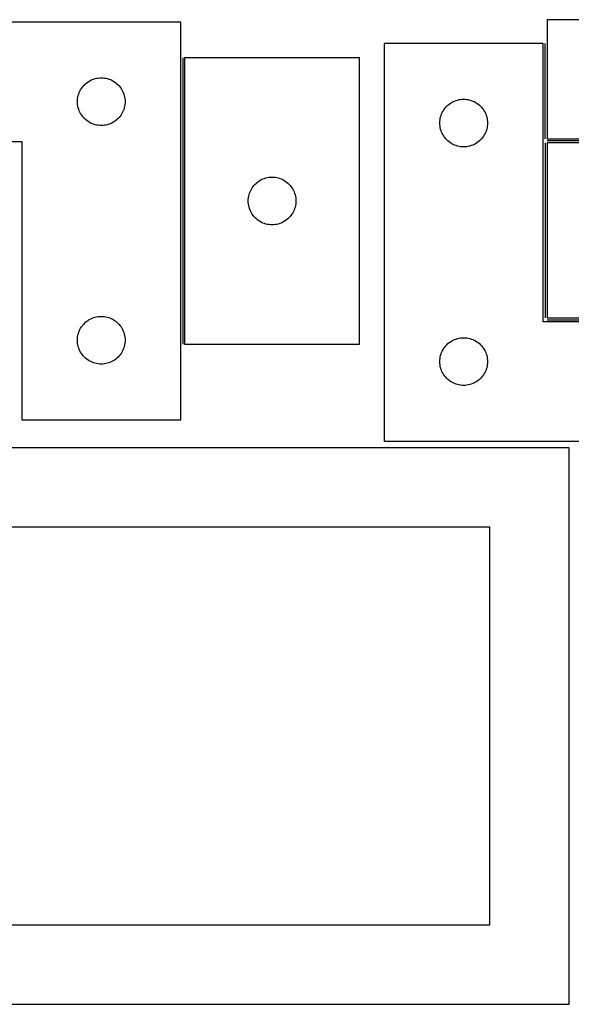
# Model space of a CAD drawing. Header units: millimetres. Extents: x 7 to 1243, y 7 to 2493.
# Tile 12 of 18: x 612 to 820, y 2122 to 2493. Entities that reach past the tile are written whole.
import ezdxf

# ---------------------------------------------------------------- set-up
doc = ezdxf.new("R2010")
doc.units = ezdxf.units.MM
doc.layers.add('COMMON', color=5, linetype='CONTINUOUS', true_color=0x0000ff)
doc.layers.add('CUT', color=7, linetype='CONTINUOUS', true_color=0x000000)

msp = doc.modelspace()

# ---------------------------------------------------------------- linework, layer by layer
at = {"layer": 'COMMON'}
for p, q in [((810.417416, 2448.23099), (810.417416, 2484.230988)), ((673.560756, 2478.831331), (673.560756, 2370.831331)), ((810.417415, 2446.730989), (810.417415, 2380.730989)), ((919.167416, 2447.48099), (811.167416, 2447.48099)), ((811.167416, 2379.980988), (919.167416, 2379.980988))]:
    msp.add_line(p, q, dxfattribs=at)
at = {"layer": 'CUT'}
for p, q in [((991.167416, 2493.23099), (811.167416, 2493.23099)), ((811.167416, 2493.23099), (811.167416, 2448.23099)), ((672.810756, 2492.301061), (492.810756, 2492.301061)), ((672.810756, 2342.301061), (672.810756, 2492.301061)), ((809.667415, 2484.230988), (749.667415, 2484.230988)), ((749.667415, 2484.230988), (749.667415, 2334.230988)), ((809.667415, 2379.230988), (809.667415, 2484.230988)), ((740.310757, 2478.831331), (674.310757, 2478.831331)), ((674.310757, 2478.831331), (674.310757, 2370.831331)), ((740.310757, 2370.831331), (740.310757, 2478.831331)), ((638.830158, 2470.372916), (639.366606, 2470.615977)), ((639.366606, 2470.615977), (639.917801, 2470.823432)), ((639.917801, 2470.823432), (640.481385, 2470.994393)), ((640.481385, 2470.994393), (641.054944, 2471.128128)), ((641.054944, 2471.128128), (641.636021, 2471.224065)), ((641.636021, 2471.224065), (642.222128, 2471.281791)), ((642.222128, 2471.281791), (642.810756, 2471.301061)), ((642.810756, 2471.301061), (643.399385, 2471.281791)), ((643.399385, 2471.281791), (643.985492, 2471.224065)), ((643.985492, 2471.224065), (644.566569, 2471.128128)), ((644.566569, 2471.128128), (645.140128, 2470.994393)), ((645.140128, 2470.994393), (645.703712, 2470.823432)), ((645.703712, 2470.823432), (646.254907, 2470.615977)), ((646.254907, 2470.615977), (646.791355, 2470.372916)), ((634.738902, 2466.281659), (635.016528, 2466.801061)), ((635.016528, 2466.801061), (635.32753, 2467.301193)), ((635.32753, 2467.301193), (635.670576, 2467.779914)), ((635.670576, 2467.779914), (636.044198, 2468.235173)), ((636.044198, 2468.235173), (636.446795, 2468.665022)), ((636.446795, 2468.665022), (636.876644, 2469.067619)), ((636.876644, 2469.067619), (637.331904, 2469.441241)), ((637.331904, 2469.441241), (637.810624, 2469.784287)), ((637.810624, 2469.784287), (638.310756, 2470.09529)), ((638.310756, 2470.09529), (638.830158, 2470.372916)), ((646.791355, 2470.372916), (647.310756, 2470.09529)), ((647.310756, 2470.09529), (647.810889, 2469.784287)), ((647.810889, 2469.784287), (648.289609, 2469.441241)), ((648.289609, 2469.441241), (648.744869, 2469.067619)), ((648.744869, 2469.067619), (649.174718, 2468.665022)), ((649.174718, 2468.665022), (649.577315, 2468.235173)), ((649.577315, 2468.235173), (649.950937, 2467.779914)), ((649.950937, 2467.779914), (650.293983, 2467.301193)), ((650.293983, 2467.301193), (650.604985, 2466.801061)), ((650.604985, 2466.801061), (650.882611, 2466.281659)), ((633.830026, 2462.889689), (633.887753, 2463.475797)), ((633.887753, 2463.475797), (633.983689, 2464.056874)), ((633.983689, 2464.056874), (634.117424, 2464.630432)), ((634.117424, 2464.630432), (634.288385, 2465.194016)), ((634.288385, 2465.194016), (634.495841, 2465.745212)), ((634.495841, 2465.745212), (634.738902, 2466.281659)), ((650.882611, 2466.281659), (651.125672, 2465.745212)), ((651.125672, 2465.745212), (651.333128, 2465.194016)), ((651.333128, 2465.194016), (651.504089, 2464.630432)), ((651.504089, 2464.630432), (651.637824, 2464.056874)), ((651.637824, 2464.056874), (651.73376, 2463.475797)), ((651.73376, 2463.475797), (651.791487, 2462.889689)), ((777.338044, 2462.924321), (777.911602, 2463.058056)), ((777.911602, 2463.058056), (778.49268, 2463.153992)), ((778.49268, 2463.153992), (779.078787, 2463.211719)), ((779.078787, 2463.211719), (779.667415, 2463.230988)), ((779.667415, 2463.230988), (780.256044, 2463.211719)), ((780.256044, 2463.211719), (780.842151, 2463.153992)), ((780.842151, 2463.153992), (781.423228, 2463.058056)), ((781.423228, 2463.058056), (781.996787, 2462.924321)), ((633.810756, 2462.301061), (633.830026, 2462.889689)), ((633.830026, 2461.712433), (633.810756, 2462.301061)), ((633.887753, 2461.126325), (633.830026, 2461.712433)), ((633.983689, 2460.545248), (633.887753, 2461.126325)), ((634.117424, 2459.971689), (633.983689, 2460.545248)), ((634.288385, 2459.408106), (634.117424, 2459.971689)), ((634.495841, 2458.85691), (634.288385, 2459.408106)), ((651.333128, 2459.408106), (651.125672, 2458.85691)), ((651.504089, 2459.971689), (651.333128, 2459.408106)), ((651.637824, 2460.545248), (651.504089, 2459.971689)), ((651.73376, 2461.126325), (651.637824, 2460.545248)), ((651.791487, 2461.712433), (651.73376, 2461.126325)), ((651.791487, 2462.889689), (651.810756, 2462.301061)), ((651.810756, 2462.301061), (651.791487, 2461.712433)), ((772.184189, 2459.23112), (772.527235, 2459.709841)), ((772.527235, 2459.709841), (772.900857, 2460.165101)), ((772.900857, 2460.165101), (773.303454, 2460.594949)), ((773.303454, 2460.594949), (773.733303, 2460.997547)), ((773.733303, 2460.997547), (774.188563, 2461.371168)), ((774.188563, 2461.371168), (774.667283, 2461.714215)), ((774.667283, 2461.714215), (775.167415, 2462.025217)), ((775.167415, 2462.025217), (775.686817, 2462.302843)), ((775.686817, 2462.302843), (776.223264, 2462.545904)), ((776.223264, 2462.545904), (776.77446, 2462.75336)), ((776.77446, 2462.75336), (777.338044, 2462.924321)), ((781.996787, 2462.924321), (782.560371, 2462.75336)), ((782.560371, 2462.75336), (783.111566, 2462.545904)), ((783.111566, 2462.545904), (783.648014, 2462.302843)), ((783.648014, 2462.302843), (784.167415, 2462.025217)), ((784.167415, 2462.025217), (784.667547, 2461.714215)), ((784.667547, 2461.714215), (785.146268, 2461.371168)), ((785.146268, 2461.371168), (785.601528, 2460.997547)), ((785.601528, 2460.997547), (786.031376, 2460.594949)), ((786.031376, 2460.594949), (786.433974, 2460.165101)), ((786.433974, 2460.165101), (786.807595, 2459.709841)), ((786.807595, 2459.709841), (787.150642, 2459.23112)), ((634.738902, 2458.320463), (634.495841, 2458.85691)), ((635.016528, 2457.801061), (634.738902, 2458.320463)), ((635.32753, 2457.300929), (635.016528, 2457.801061)), ((635.670576, 2456.822208), (635.32753, 2457.300929)), ((636.044198, 2456.366949), (635.670576, 2456.822208)), ((636.446795, 2455.9371), (636.044198, 2456.366949)), ((636.876644, 2455.534503), (636.446795, 2455.9371)), ((649.174718, 2455.9371), (648.744869, 2455.534503)), ((649.577315, 2456.366949), (649.174718, 2455.9371)), ((649.950937, 2456.822208), (649.577315, 2456.366949)), ((650.293983, 2457.300929), (649.950937, 2456.822208)), ((650.604985, 2457.801061), (650.293983, 2457.300929)), ((650.882611, 2458.320463), (650.604985, 2457.801061)), ((651.125672, 2458.85691), (650.882611, 2458.320463)), ((770.744412, 2455.405724), (770.840348, 2455.986801)), ((770.840348, 2455.986801), (770.974083, 2456.56036)), ((770.974083, 2456.56036), (771.145044, 2457.123944)), ((771.145044, 2457.123944), (771.3525, 2457.675139)), ((771.3525, 2457.675139), (771.595561, 2458.211587)), ((771.595561, 2458.211587), (771.873187, 2458.730988)), ((771.873187, 2458.730988), (772.184189, 2459.23112)), ((787.150642, 2459.23112), (787.461644, 2458.730988)), ((787.461644, 2458.730988), (787.73927, 2458.211587)), ((787.73927, 2458.211587), (787.982331, 2457.675139)), ((787.982331, 2457.675139), (788.189787, 2457.123944)), ((788.189787, 2457.123944), (788.360748, 2456.56036)), ((788.360748, 2456.56036), (788.494483, 2455.986801)), ((788.494483, 2455.986801), (788.590419, 2455.405724)), ((637.331904, 2455.160881), (636.876644, 2455.534503)), ((637.810624, 2454.817834), (637.331904, 2455.160881)), ((638.310756, 2454.506832), (637.810624, 2454.817834)), ((638.830158, 2454.229206), (638.310756, 2454.506832)), ((639.366606, 2453.986145), (638.830158, 2454.229206)), ((639.917801, 2453.77869), (639.366606, 2453.986145)), ((640.481385, 2453.607728), (639.917801, 2453.77869)), ((641.054944, 2453.473993), (640.481385, 2453.607728)), ((641.636021, 2453.378057), (641.054944, 2453.473993)), ((642.222128, 2453.320331), (641.636021, 2453.378057)), ((642.810756, 2453.301061), (642.222128, 2453.320331)), ((643.399385, 2453.320331), (642.810756, 2453.301061)), ((643.985492, 2453.378057), (643.399385, 2453.320331)), ((644.566569, 2453.473993), (643.985492, 2453.378057)), ((645.140128, 2453.607728), (644.566569, 2453.473993)), ((645.703712, 2453.77869), (645.140128, 2453.607728)), ((646.254907, 2453.986145), (645.703712, 2453.77869)), ((646.791355, 2454.229206), (646.254907, 2453.986145)), ((647.310756, 2454.506832), (646.791355, 2454.229206)), ((647.810889, 2454.817834), (647.310756, 2454.506832)), ((648.289609, 2455.160881), (647.810889, 2454.817834)), ((648.744869, 2455.534503), (648.289609, 2455.160881)), ((770.667415, 2454.230988), (770.686685, 2454.819617)), ((770.686685, 2453.64236), (770.667415, 2454.230988)), ((770.686685, 2454.819617), (770.744412, 2455.405724)), ((770.744412, 2453.056253), (770.686685, 2453.64236)), ((770.840348, 2452.475175), (770.744412, 2453.056253)), ((770.974083, 2451.901617), (770.840348, 2452.475175)), ((788.494483, 2452.475175), (788.360748, 2451.901617)), ((788.590419, 2453.056253), (788.494483, 2452.475175)), ((788.590419, 2455.405724), (788.648146, 2454.819617)), ((788.648146, 2453.64236), (788.590419, 2453.056253)), ((788.648146, 2454.819617), (788.667415, 2454.230988)), ((788.667415, 2454.230988), (788.648146, 2453.64236)), ((771.145044, 2451.338033), (770.974083, 2451.901617)), ((771.3525, 2450.786837), (771.145044, 2451.338033)), ((771.595561, 2450.25039), (771.3525, 2450.786837)), ((771.873187, 2449.730988), (771.595561, 2450.25039)), ((772.184189, 2449.230856), (771.873187, 2449.730988)), ((772.527235, 2448.752136), (772.184189, 2449.230856)), ((772.900857, 2448.296876), (772.527235, 2448.752136)), ((773.303454, 2447.867027), (772.900857, 2448.296876)), ((786.433974, 2448.296876), (786.031376, 2447.867027)), ((786.807595, 2448.752136), (786.433974, 2448.296876)), ((787.150642, 2449.230856), (786.807595, 2448.752136)), ((787.461644, 2449.730988), (787.150642, 2449.230856)), ((787.73927, 2450.25039), (787.461644, 2449.730988)), ((787.982331, 2450.786837), (787.73927, 2450.25039)), ((788.189787, 2451.338033), (787.982331, 2450.786837)), ((788.360748, 2451.901617), (788.189787, 2451.338033)), ((811.167416, 2448.23099), (931.167416, 2448.23099)), ((492.810756, 2447.301061), (612.810756, 2447.301061)), ((612.810756, 2447.301061), (612.810756, 2342.301061)), ((773.733303, 2447.46443), (773.303454, 2447.867027)), ((774.188563, 2447.090808), (773.733303, 2447.46443)), ((774.667283, 2446.747762), (774.188563, 2447.090808)), ((775.167415, 2446.43676), (774.667283, 2446.747762)), ((775.686817, 2446.159134), (775.167415, 2446.43676)), ((776.223264, 2445.916073), (775.686817, 2446.159134)), ((776.77446, 2445.708617), (776.223264, 2445.916073)), ((777.338044, 2445.537656), (776.77446, 2445.708617)), ((777.911602, 2445.403921), (777.338044, 2445.537656)), ((778.49268, 2445.307985), (777.911602, 2445.403921)), ((779.078787, 2445.250258), (778.49268, 2445.307985)), ((779.667415, 2445.230988), (779.078787, 2445.250258)), ((780.256044, 2445.250258), (779.667415, 2445.230988)), ((780.842151, 2445.307985), (780.256044, 2445.250258)), ((781.423228, 2445.403921), (780.842151, 2445.307985)), ((781.996787, 2445.537656), (781.423228, 2445.403921)), ((782.560371, 2445.708617), (781.996787, 2445.537656)), ((783.111566, 2445.916073), (782.560371, 2445.708617)), ((783.648014, 2446.159134), (783.111566, 2445.916073)), ((784.167415, 2446.43676), (783.648014, 2446.159134)), ((784.667547, 2446.747762), (784.167415, 2446.43676)), ((785.146268, 2447.090808), (784.667547, 2446.747762)), ((785.601528, 2447.46443), (785.146268, 2447.090808)), ((786.031376, 2447.867027), (785.601528, 2447.46443)), ((919.167416, 2446.730989), (811.167416, 2446.730989)), ((811.167416, 2446.730989), (811.167416, 2380.730989)), ((703.866607, 2433.146247), (704.417802, 2433.353702)), ((704.417802, 2433.353702), (704.981386, 2433.524663)), ((704.981386, 2433.524663), (705.554945, 2433.658398)), ((705.554945, 2433.658398), (706.136022, 2433.754335)), ((706.136022, 2433.754335), (706.722129, 2433.812061)), ((706.722129, 2433.812061), (707.310757, 2433.831331)), ((707.310757, 2433.831331), (707.899386, 2433.812061)), ((707.899386, 2433.812061), (708.485493, 2433.754335)), ((708.485493, 2433.754335), (709.06657, 2433.658398)), ((709.06657, 2433.658398), (709.640129, 2433.524663)), ((709.640129, 2433.524663), (710.203713, 2433.353702)), ((710.203713, 2433.353702), (710.754908, 2433.146247)), ((699.516529, 2429.331331), (699.827531, 2429.831463)), ((699.827531, 2429.831463), (700.170577, 2430.310184)), ((700.170577, 2430.310184), (700.544199, 2430.765443)), ((700.544199, 2430.765443), (700.946796, 2431.195292)), ((700.946796, 2431.195292), (701.376645, 2431.597889)), ((701.376645, 2431.597889), (701.831905, 2431.971511)), ((701.831905, 2431.971511), (702.310625, 2432.314557)), ((702.310625, 2432.314557), (702.810757, 2432.62556)), ((702.810757, 2432.62556), (703.330159, 2432.903186)), ((703.330159, 2432.903186), (703.866607, 2433.146247)), ((710.754908, 2433.146247), (711.291356, 2432.903186)), ((711.291356, 2432.903186), (711.810757, 2432.62556)), ((711.810757, 2432.62556), (712.31089, 2432.314557)), ((712.31089, 2432.314557), (712.78961, 2431.971511)), ((712.78961, 2431.971511), (713.24487, 2431.597889)), ((713.24487, 2431.597889), (713.674719, 2431.195292)), ((713.674719, 2431.195292), (714.077316, 2430.765443)), ((714.077316, 2430.765443), (714.450938, 2430.310184)), ((714.450938, 2430.310184), (714.793984, 2429.831463)), ((714.793984, 2429.831463), (715.104986, 2429.331331)), ((698.330027, 2425.419959), (698.387754, 2426.006067)), ((698.387754, 2426.006067), (698.48369, 2426.587144)), ((698.48369, 2426.587144), (698.617425, 2427.160702)), ((698.617425, 2427.160702), (698.788386, 2427.724286)), ((698.788386, 2427.724286), (698.995842, 2428.275482)), ((698.995842, 2428.275482), (699.238903, 2428.811929)), ((699.238903, 2428.811929), (699.516529, 2429.331331)), ((715.104986, 2429.331331), (715.382612, 2428.811929)), ((715.382612, 2428.811929), (715.625673, 2428.275482)), ((715.625673, 2428.275482), (715.833129, 2427.724286)), ((715.833129, 2427.724286), (716.00409, 2427.160702)), ((716.00409, 2427.160702), (716.137825, 2426.587144)), ((716.137825, 2426.587144), (716.233761, 2426.006067)), ((716.233761, 2426.006067), (716.291488, 2425.419959)), ((698.310757, 2424.831331), (698.330027, 2425.419959)), ((698.330027, 2424.242703), (698.310757, 2424.831331)), ((698.387754, 2423.656595), (698.330027, 2424.242703)), ((698.48369, 2423.075518), (698.387754, 2423.656595)), ((698.617425, 2422.50196), (698.48369, 2423.075518)), ((698.788386, 2421.938376), (698.617425, 2422.50196)), ((716.00409, 2422.50196), (715.833129, 2421.938376)), ((716.137825, 2423.075518), (716.00409, 2422.50196)), ((716.233761, 2423.656595), (716.137825, 2423.075518)), ((716.291488, 2424.242703), (716.233761, 2423.656595)), ((716.291488, 2425.419959), (716.310757, 2424.831331)), ((716.310757, 2424.831331), (716.291488, 2424.242703)), ((698.995842, 2421.38718), (698.788386, 2421.938376)), ((699.238903, 2420.850733), (698.995842, 2421.38718)), ((699.516529, 2420.331331), (699.238903, 2420.850733)), ((699.827531, 2419.831199), (699.516529, 2420.331331)), ((700.170577, 2419.352478), (699.827531, 2419.831199)), ((700.544199, 2418.897219), (700.170577, 2419.352478)), ((700.946796, 2418.46737), (700.544199, 2418.897219)), ((714.077316, 2418.897219), (713.674719, 2418.46737)), ((714.450938, 2419.352478), (714.077316, 2418.897219)), ((714.793984, 2419.831199), (714.450938, 2419.352478)), ((715.104986, 2420.331331), (714.793984, 2419.831199)), ((715.382612, 2420.850733), (715.104986, 2420.331331)), ((715.625673, 2421.38718), (715.382612, 2420.850733)), ((715.833129, 2421.938376), (715.625673, 2421.38718)), ((701.376645, 2418.064773), (700.946796, 2418.46737)), ((701.831905, 2417.691151), (701.376645, 2418.064773)), ((702.310625, 2417.348104), (701.831905, 2417.691151)), ((702.810757, 2417.037102), (702.310625, 2417.348104)), ((703.330159, 2416.759476), (702.810757, 2417.037102)), ((703.866607, 2416.516415), (703.330159, 2416.759476)), ((704.417802, 2416.30896), (703.866607, 2416.516415)), ((704.981386, 2416.137999), (704.417802, 2416.30896)), ((705.554945, 2416.004263), (704.981386, 2416.137999)), ((706.136022, 2415.908327), (705.554945, 2416.004263)), ((706.722129, 2415.850601), (706.136022, 2415.908327)), ((707.310757, 2415.831331), (706.722129, 2415.850601)), ((707.899386, 2415.850601), (707.310757, 2415.831331)), ((708.485493, 2415.908327), (707.899386, 2415.850601)), ((709.06657, 2416.004263), (708.485493, 2415.908327)), ((709.640129, 2416.137999), (709.06657, 2416.004263)), ((710.203713, 2416.30896), (709.640129, 2416.137999)), ((710.754908, 2416.516415), (710.203713, 2416.30896)), ((711.291356, 2416.759476), (710.754908, 2416.516415)), ((711.810757, 2417.037102), (711.291356, 2416.759476)), ((712.31089, 2417.348104), (711.810757, 2417.037102)), ((712.78961, 2417.691151), (712.31089, 2417.348104)), ((713.24487, 2418.064773), (712.78961, 2417.691151)), ((713.674719, 2418.46737), (713.24487, 2418.064773)), ((635.32753, 2377.301193), (635.670576, 2377.779914)), ((635.670576, 2377.779914), (636.044198, 2378.235173)), ((636.044198, 2378.235173), (636.446795, 2378.665022)), ((636.446795, 2378.665022), (636.876644, 2379.067619)), ((636.876644, 2379.067619), (637.331904, 2379.441241)), ((637.331904, 2379.441241), (637.810624, 2379.784287)), ((637.810624, 2379.784287), (638.310756, 2380.09529)), ((638.310756, 2380.09529), (638.830158, 2380.372916)), ((638.830158, 2380.372916), (639.366606, 2380.615977)), ((639.366606, 2380.615977), (639.917801, 2380.823432)), ((639.917801, 2380.823432), (640.481385, 2380.994393)), ((640.481385, 2380.994393), (641.054944, 2381.128128)), ((641.054944, 2381.128128), (641.636021, 2381.224065)), ((641.636021, 2381.224065), (642.222128, 2381.281791)), ((642.222128, 2381.281791), (642.810756, 2381.301061)), ((642.810756, 2381.301061), (643.399385, 2381.281791)), ((643.399385, 2381.281791), (643.985492, 2381.224065)), ((643.985492, 2381.224065), (644.566569, 2381.128128)), ((644.566569, 2381.128128), (645.140128, 2380.994393)), ((645.140128, 2380.994393), (645.703712, 2380.823432)), ((645.703712, 2380.823432), (646.254907, 2380.615977)), ((646.254907, 2380.615977), (646.791355, 2380.372916)), ((646.791355, 2380.372916), (647.310756, 2380.09529)), ((647.310756, 2380.09529), (647.810889, 2379.784287)), ((647.810889, 2379.784287), (648.289609, 2379.441241)), ((648.289609, 2379.441241), (648.744869, 2379.067619)), ((648.744869, 2379.067619), (649.174718, 2378.665022)), ((649.174718, 2378.665022), (649.577315, 2378.235173)), ((649.577315, 2378.235173), (649.950937, 2377.779914)), ((649.950937, 2377.779914), (650.293983, 2377.301193)), ((929.667415, 2379.230988), (809.667415, 2379.230988)), ((811.167416, 2380.730989), (919.167416, 2380.730989)), ((633.887753, 2373.475797), (633.983689, 2374.056874)), ((633.983689, 2374.056874), (634.117424, 2374.630432)), ((634.117424, 2374.630432), (634.288385, 2375.194016)), ((634.288385, 2375.194016), (634.495841, 2375.745212)), ((634.495841, 2375.745212), (634.738902, 2376.281659)), ((634.738902, 2376.281659), (635.016528, 2376.801061)), ((635.016528, 2376.801061), (635.32753, 2377.301193)), ((650.293983, 2377.301193), (650.604985, 2376.801061)), ((650.604985, 2376.801061), (650.882611, 2376.281659)), ((650.882611, 2376.281659), (651.125672, 2375.745212)), ((651.125672, 2375.745212), (651.333128, 2375.194016)), ((651.333128, 2375.194016), (651.504089, 2374.630432)), ((651.504089, 2374.630432), (651.637824, 2374.056874)), ((651.637824, 2374.056874), (651.73376, 2373.475797)), ((633.810756, 2372.301061), (633.830026, 2372.889689)), ((633.830026, 2371.712433), (633.810756, 2372.301061)), ((633.830026, 2372.889689), (633.887753, 2373.475797)), ((633.887753, 2371.126325), (633.830026, 2371.712433)), ((633.983689, 2370.545248), (633.887753, 2371.126325)), ((634.117424, 2369.971689), (633.983689, 2370.545248)), ((651.637824, 2370.545248), (651.504089, 2369.971689)), ((651.73376, 2371.126325), (651.637824, 2370.545248)), ((651.73376, 2373.475797), (651.791487, 2372.889689)), ((651.791487, 2371.712433), (651.73376, 2371.126325)), ((651.791487, 2372.889689), (651.810756, 2372.301061)), ((651.810756, 2372.301061), (651.791487, 2371.712433)), ((674.310757, 2370.831331), (740.310757, 2370.831331)), ((772.900857, 2370.165101), (773.303454, 2370.594949)), ((773.303454, 2370.594949), (773.733303, 2370.997547)), ((773.733303, 2370.997547), (774.188563, 2371.371168)), ((774.188563, 2371.371168), (774.667283, 2371.714215)), ((774.667283, 2371.714215), (775.167415, 2372.025217)), ((775.167415, 2372.025217), (775.686817, 2372.302843)), ((775.686817, 2372.302843), (776.223264, 2372.545904)), ((776.223264, 2372.545904), (776.77446, 2372.75336)), ((776.77446, 2372.75336), (777.338044, 2372.924321)), ((777.338044, 2372.924321), (777.911602, 2373.058056)), ((777.911602, 2373.058056), (778.49268, 2373.153992)), ((778.49268, 2373.153992), (779.078787, 2373.211719)), ((779.078787, 2373.211719), (779.667415, 2373.230988)), ((779.667415, 2373.230988), (780.256044, 2373.211719)), ((780.256044, 2373.211719), (780.842151, 2373.153992)), ((780.842151, 2373.153992), (781.423228, 2373.058056)), ((781.423228, 2373.058056), (781.996787, 2372.924321)), ((781.996787, 2372.924321), (782.560371, 2372.75336)), ((782.560371, 2372.75336), (783.111566, 2372.545904)), ((783.111566, 2372.545904), (783.648014, 2372.302843)), ((783.648014, 2372.302843), (784.167415, 2372.025217)), ((784.167415, 2372.025217), (784.667547, 2371.714215)), ((784.667547, 2371.714215), (785.146268, 2371.371168)), ((785.146268, 2371.371168), (785.601528, 2370.997547)), ((785.601528, 2370.997547), (786.031376, 2370.594949)), ((786.031376, 2370.594949), (786.433974, 2370.165101)), ((634.288385, 2369.408106), (634.117424, 2369.971689)), ((634.495841, 2368.85691), (634.288385, 2369.408106)), ((634.738902, 2368.320463), (634.495841, 2368.85691)), ((635.016528, 2367.801061), (634.738902, 2368.320463)), ((635.32753, 2367.300929), (635.016528, 2367.801061)), ((635.670576, 2366.822208), (635.32753, 2367.300929)), ((636.044198, 2366.366949), (635.670576, 2366.822208)), ((649.950937, 2366.822208), (649.577315, 2366.366949)), ((650.293983, 2367.300929), (649.950937, 2366.822208)), ((650.604985, 2367.801061), (650.293983, 2367.300929)), ((650.882611, 2368.320463), (650.604985, 2367.801061)), ((651.125672, 2368.85691), (650.882611, 2368.320463)), ((651.333128, 2369.408106), (651.125672, 2368.85691)), ((651.504089, 2369.971689), (651.333128, 2369.408106)), ((770.840348, 2365.986801), (770.974083, 2366.56036)), ((770.974083, 2366.56036), (771.145044, 2367.123944)), ((771.145044, 2367.123944), (771.3525, 2367.675139)), ((771.3525, 2367.675139), (771.595561, 2368.211587)), ((771.595561, 2368.211587), (771.873187, 2368.730988)), ((771.873187, 2368.730988), (772.184189, 2369.23112)), ((772.184189, 2369.23112), (772.527235, 2369.709841)), ((772.527235, 2369.709841), (772.900857, 2370.165101)), ((786.433974, 2370.165101), (786.807595, 2369.709841)), ((786.807595, 2369.709841), (787.150642, 2369.23112)), ((787.150642, 2369.23112), (787.461644, 2368.730988)), ((787.461644, 2368.730988), (787.73927, 2368.211587)), ((787.73927, 2368.211587), (787.982331, 2367.675139)), ((787.982331, 2367.675139), (788.189787, 2367.123944)), ((788.189787, 2367.123944), (788.360748, 2366.56036)), ((788.360748, 2366.56036), (788.494483, 2365.986801)), ((636.446795, 2365.9371), (636.044198, 2366.366949)), ((636.876644, 2365.534503), (636.446795, 2365.9371)), ((637.331904, 2365.160881), (636.876644, 2365.534503)), ((637.810624, 2364.817834), (637.331904, 2365.160881)), ((638.310756, 2364.506832), (637.810624, 2364.817834)), ((638.830158, 2364.229206), (638.310756, 2364.506832)), ((639.366606, 2363.986145), (638.830158, 2364.229206)), ((639.917801, 2363.77869), (639.366606, 2363.986145)), ((640.481385, 2363.607728), (639.917801, 2363.77869)), ((641.054944, 2363.473993), (640.481385, 2363.607728)), ((641.636021, 2363.378057), (641.054944, 2363.473993)), ((642.222128, 2363.320331), (641.636021, 2363.378057)), ((642.810756, 2363.301061), (642.222128, 2363.320331)), ((643.399385, 2363.320331), (642.810756, 2363.301061)), ((643.985492, 2363.378057), (643.399385, 2363.320331)), ((644.566569, 2363.473993), (643.985492, 2363.378057)), ((645.140128, 2363.607728), (644.566569, 2363.473993)), ((645.703712, 2363.77869), (645.140128, 2363.607728)), ((646.254907, 2363.986145), (645.703712, 2363.77869)), ((646.791355, 2364.229206), (646.254907, 2363.986145)), ((647.310756, 2364.506832), (646.791355, 2364.229206)), ((647.810889, 2364.817834), (647.310756, 2364.506832)), ((648.289609, 2365.160881), (647.810889, 2364.817834)), ((648.744869, 2365.534503), (648.289609, 2365.160881)), ((649.174718, 2365.9371), (648.744869, 2365.534503)), ((649.577315, 2366.366949), (649.174718, 2365.9371)), ((770.667415, 2364.230988), (770.686685, 2364.819617)), ((770.686685, 2363.64236), (770.667415, 2364.230988)), ((770.686685, 2364.819617), (770.744412, 2365.405724)), ((770.744412, 2363.056253), (770.686685, 2363.64236)), ((770.744412, 2365.405724), (770.840348, 2365.986801)), ((770.840348, 2362.475175), (770.744412, 2363.056253)), ((788.494483, 2365.986801), (788.590419, 2365.405724)), ((788.590419, 2363.056253), (788.494483, 2362.475175)), ((788.590419, 2365.405724), (788.648146, 2364.819617)), ((788.648146, 2363.64236), (788.590419, 2363.056253)), ((788.648146, 2364.819617), (788.667415, 2364.230988)), ((788.667415, 2364.230988), (788.648146, 2363.64236)), ((770.974083, 2361.901617), (770.840348, 2362.475175)), ((771.145044, 2361.338033), (770.974083, 2361.901617)), ((771.3525, 2360.786837), (771.145044, 2361.338033)), ((771.595561, 2360.25039), (771.3525, 2360.786837)), ((771.873187, 2359.730988), (771.595561, 2360.25039)), ((772.184189, 2359.230856), (771.873187, 2359.730988)), ((772.527235, 2358.752136), (772.184189, 2359.230856)), ((787.150642, 2359.230856), (786.807595, 2358.752136)), ((787.461644, 2359.730988), (787.150642, 2359.230856)), ((787.73927, 2360.25039), (787.461644, 2359.730988)), ((787.982331, 2360.786837), (787.73927, 2360.25039)), ((788.189787, 2361.338033), (787.982331, 2360.786837)), ((788.360748, 2361.901617), (788.189787, 2361.338033)), ((788.494483, 2362.475175), (788.360748, 2361.901617)), ((772.900857, 2358.296876), (772.527235, 2358.752136)), ((773.303454, 2357.867027), (772.900857, 2358.296876)), ((773.733303, 2357.46443), (773.303454, 2357.867027)), ((774.188563, 2357.090808), (773.733303, 2357.46443)), ((774.667283, 2356.747762), (774.188563, 2357.090808)), ((775.167415, 2356.43676), (774.667283, 2356.747762)), ((775.686817, 2356.159134), (775.167415, 2356.43676)), ((776.223264, 2355.916073), (775.686817, 2356.159134)), ((776.77446, 2355.708617), (776.223264, 2355.916073)), ((777.338044, 2355.537656), (776.77446, 2355.708617)), ((777.911602, 2355.403921), (777.338044, 2355.537656)), ((778.49268, 2355.307985), (777.911602, 2355.403921)), ((781.423228, 2355.403921), (780.842151, 2355.307985)), ((781.996787, 2355.537656), (781.423228, 2355.403921)), ((782.560371, 2355.708617), (781.996787, 2355.537656)), ((783.111566, 2355.916073), (782.560371, 2355.708617)), ((783.648014, 2356.159134), (783.111566, 2355.916073)), ((784.167415, 2356.43676), (783.648014, 2356.159134)), ((784.667547, 2356.747762), (784.167415, 2356.43676)), ((785.146268, 2357.090808), (784.667547, 2356.747762)), ((785.601528, 2357.46443), (785.146268, 2357.090808)), ((786.031376, 2357.867027), (785.601528, 2357.46443)), ((786.433974, 2358.296876), (786.031376, 2357.867027)), ((786.807595, 2358.752136), (786.433974, 2358.296876)), ((779.078787, 2355.250258), (778.49268, 2355.307985)), ((779.667415, 2355.230988), (779.078787, 2355.250258)), ((780.256044, 2355.250258), (779.667415, 2355.230988)), ((780.842151, 2355.307985), (780.256044, 2355.250258)), ((612.810756, 2342.301061), (672.810756, 2342.301061)), ((749.667415, 2334.230988), (929.667415, 2334.230988)), ((819.562896, 2331.730499), (549.562896, 2331.730499)), ((819.562896, 2121.730499), (819.562896, 2331.730499)), ((789.562896, 2301.730499), (579.562896, 2301.730499)), ((789.562896, 2151.730499), (789.562896, 2301.730499)), ((579.562896, 2151.730499), (789.562896, 2151.730499)), ((549.562896, 2121.730499), (819.562896, 2121.730499))]:
    msp.add_line(p, q, dxfattribs=at)

doc.saveas('drawing.dxf')
